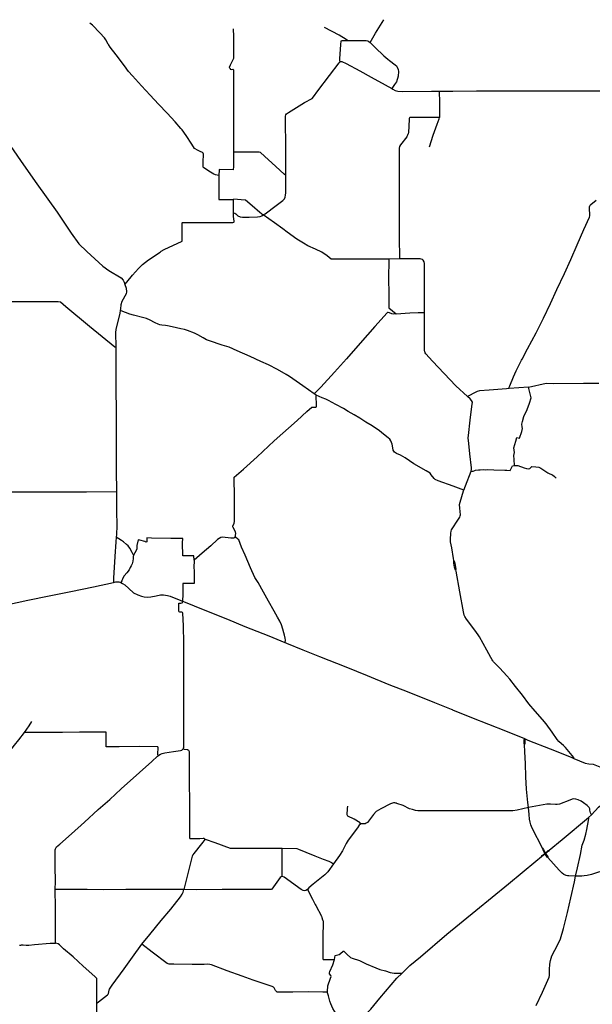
# Model space of a CAD drawing. Header units: millimetres. Extents: x 664923 to 767831, y 3118803 to 3207600.
# Tile 130 of 256: x 678694 to 686149, y 3193123 to 3205937. Entities that reach past the tile are written whole.
import ezdxf

# ---------------------------------------------------------------- set-up
doc = ezdxf.new("R2010")
doc.units = ezdxf.units.MM
doc.layers.add('roads_2', color=2, linetype='Continuous')
doc.layers.add('roads_3', color=3, linetype='Continuous')

msp = doc.modelspace()

# ---------------------------------------------------------------- linework, layer by layer
at = {"layer": 'roads_2'}
for points in [[(681478.37, 3203424.35), (681494.45, 3203419.7), (681509.08, 3203409.58), (681535.57, 3203385.6), (681562.99, 3203369.88), (681595.17, 3203365.12), (681683.36, 3203367.38), (681791.28, 3203371.37), (681823.66, 3203376.97), (681846.3, 3203384.52), (681864.48, 3203395.26), (681889.11, 3203410.48), (682035.09, 3203518.62), (682121.92, 3203584.59), (682140.82, 3203605.25), (682152.1, 3203627.9), (682156.31, 3203652.01), (682157.23, 3203683.27), (682158.53, 3203846.89), (682158.31, 3203907.67), (682158.12, 3203962.2), (682159.35, 3204107.91), (682158.6, 3204255.51), (682157.29, 3204383.62), (682156.2, 3204530.16), (682156.65, 3204680.59), (682159.48, 3204698.63), (682167.78, 3204710.43), (682193.67, 3204729.7), (682400.71, 3204858.82), (682500.15, 3204912.77), (682519.83, 3204930.71), (682577.21, 3205009.05), (682725.74, 3205208.73), (682851.59, 3205375.29), (682864.63, 3205386.91), (682875.26, 3205392.3), (682889.24, 3205392.77), (682944.31, 3205365.1), (683122.93, 3205271.38), (683268.77, 3205189.83), (683452.14, 3205088.99), (683538.97, 3205039.74), (683551.55, 3205032.6), (683583.76, 3205014.47), (683615.11, 3205006.23), (683678.98, 3205003.79), (684055.32, 3205005.12), (684156.37, 3205005.22), (684332.82, 3205005.41), (684639.65, 3205008.72), (684946.76, 3205008.81), (685265.66, 3205009.55), (685587.55, 3205010.83), (685893.17, 3205010.76), (686448.2, 3205010.98)], [(684156.37, 3205005.22), (684159.62, 3204859.77), (684159.03, 3204665.35)], [(684159.03, 3204665.35), (683998.06, 3204664.72), (683783.03, 3204662.66), (683771.94, 3204661.57), (683767.14, 3204658.04), (683765.65, 3204649.74), (683763.78, 3204636.36), (683756.95, 3204470.13), (683750.37, 3204450.16), (683748.79, 3204445.38), (683734.03, 3204414.09), (683651.55, 3204306.71), (683640.79, 3204286.06), (683636.23, 3204266.66), (683634.55, 3204212.33), (683634.22, 3204015.61), (683635.68, 3203633.12), (683635.95, 3203308.03), (683634.84, 3203111.13), (683637.45, 3202824.02)], [(678578.89, 3204287.69), (678742.68, 3204045.56), (678917.46, 3203800.87), (679180.97, 3203431.95), (679363.33, 3203158.5), (679462.34, 3203019.32), (679567.87, 3202919.17), (679777.68, 3202728.63), (679853.77, 3202674.02), (680016.74, 3202575.03), (680041.81, 3202546.57), (680054.25, 3202521.17), (680064.02, 3202490.22), (680079.57, 3202441), (680085.22, 3202392.84), (680080.26, 3202370.35), (680022.6, 3202267.76), (680012.65, 3202226.82), (680007.43, 3202174.6), (680002.51, 3202150.67), (679995.88, 3202118.48), (679943.95, 3201904.39), (679942.74, 3201863.95), (679944.06, 3201673.92), (679947.82, 3201380.01), (679947.92, 3201128.2), (679949.31, 3200845.64), (679949.5, 3200587.82), (679948.72, 3200339.24), (679949.91, 3200069.74), (679954.98, 3199794.7), (679955.87, 3199546.26), (679955.7, 3199476.5)], [(680534.83, 3202922.86), (680572.9, 3202946.04), (680694.78, 3203002.82), (680802.34, 3203049.93), (680808.97, 3203056), (680810.37, 3203062.72), (680810.09, 3203271.24), (680811.03, 3203290.87), (680815.69, 3203295.91), (680827.64, 3203298.08), (681111.36, 3203297.08), (681329.7, 3203297.03), (681471.2, 3203296.03), (681483.38, 3203299.44), (681487.77, 3203305.22), (681488.1, 3203315.66), (681478.2, 3203374.33), (681478.29, 3203400.6)], [(681478.29, 3203400.6), (681478.32, 3203411.03)], [(681478.32, 3203411.03), (681478.37, 3203424.35)], [(680064.02, 3202490.22), (680088.66, 3202520.23), (680164.54, 3202610.42), (680242.73, 3202699.05), (680290.98, 3202750.9), (680373.14, 3202810.36), (680522.01, 3202912.98)], [(680522.01, 3202912.98), (680534.83, 3202922.86)], [(684345.33, 3198862.41), (684345.08, 3198899.02), (684344.05, 3198922.62), (684318.21, 3199064.95), (684304.08, 3199140.58), (684303.75, 3199171.65), (684306.33, 3199255.36), (684310.65, 3199282.28), (684317.75, 3199299.32), (684407.97, 3199438.14), (684425.74, 3199464.55), (684430.59, 3199478.14), (684431.83, 3199492.8), (684423.58, 3199578.61), (684421.48, 3199628.38), (684427.42, 3199655.83), (684473.81, 3199804.02), (684477.61, 3199814.69), (684496.98, 3199869.01), (684572.14, 3200060.66), (684578.19, 3200087.23), (684578.14, 3200105.17), (684554.91, 3200284.8), (684539.54, 3200421.27), (684531.91, 3200493.42), (684535.13, 3200523.62), (684558.97, 3200725.85), (684581.57, 3200903.66), (684588.07, 3200959.69), (684577.99, 3200982.54), (684557.07, 3201003.62), (684524.42, 3201033.71), (684373.46, 3201172.83), (684222.61, 3201333.6), (684069.21, 3201494.79), (683980.73, 3201589.12), (683971.04, 3201601.84), (683967.39, 3201612.84), (683966.58, 3201634.92), (683966, 3201859.51), (683966.37, 3202039.49), (683966.13, 3202127.38), (683965.8, 3202249.82), (683965.76, 3202440.59), (683965.76, 3202629.75), (683965.92, 3202764.36), (683960, 3202786.83), (683948.15, 3202805.27), (683936.43, 3202814.75), (683922.7, 3202820.29), (683906.01, 3202822.55), (683725.57, 3202823.59), (683637.45, 3202824.02)], [(677010.82, 3202265.41), (677259.34, 3202265.5), (677894.69, 3202267.13), (678460.41, 3202267.01), (678968.84, 3202267.96), (679196.72, 3202269.95), (679224.28, 3202264.6), (679296.43, 3202203.75), (679602.58, 3201950.2), (679934.2, 3201677.03), (679944.06, 3201673.92)], [(679955.7, 3199476.5), (679958.15, 3199425.42)], [(679958.15, 3199425.42), (679957.96, 3199349.45), (679953.68, 3199237.48), (679951.21, 3199201.9), (679946.98, 3199140.72), (679934.35, 3198949.92), (679916.55, 3198669.46), (679913.4, 3198612.96)], [(684354.66, 3198810.63), (684345.33, 3198862.41)], [(684846.66, 3197604.33), (684828.83, 3197634.65), (684774.93, 3197730.97), (684679.99, 3197903.3), (684662.17, 3197933.3), (684620.64, 3197990.76), (684510.94, 3198136.8), (684488.64, 3198170.97), (684481.22, 3198186.05), (684471.97, 3198229.65), (684425.01, 3198489.72), (684376.07, 3198757.8), (684372.86, 3198767.13), (684368.85, 3198774.21), (684363.44, 3198783.75), (684354.66, 3198810.63)], [(678418.8, 3198300.75), (678799.45, 3198380.86), (679078.71, 3198439.63), (679357.99, 3198496.31), (679653.12, 3198557.19), (679913.4, 3198612.96), (679944.7, 3198619.67), (679968.52, 3198621.67), (679982.8, 3198620.96), (679996.87, 3198618.15), (680011.25, 3198611.16), (680033.4, 3198600.34), (680064.57, 3198581.29), (680115.37, 3198532.75), (680177.76, 3198475.79), (680230.56, 3198449.86), (680278.52, 3198433.39), (680316.03, 3198427.23), (680359.38, 3198421.85), (680401.19, 3198425.3), (680470.41, 3198440.11), (680525.69, 3198450.04), (680567.07, 3198450.69), (680620.04, 3198443.14), (680651.3, 3198433.16), (680815.08, 3198368.32), (680828.27, 3198363.1), (681104.82, 3198250.41), (681400.4, 3198133.13), (681624.96, 3198041.02), (681937.74, 3197916.58), (682145.84, 3197832.15)], [(679160.63, 3193917.37), (679161.03, 3193934.61), (679160.26, 3194034.33), (679158.58, 3194382.1), (679158, 3194614.96), (679158.61, 3194719.04), (679156.95, 3194914.2), (679157.85, 3195133.02), (679159.4, 3195146.02), (679164.68, 3195156.94), (679175.36, 3195171.05), (679218, 3195208.3), (679370.05, 3195342.91), (679536.67, 3195492.65), (679716.88, 3195656.16), (679866.41, 3195790.35), (680014.57, 3195924.89), (680252.88, 3196139.5), (680412.76, 3196283.34), (680487.97, 3196351.89), (680500.21, 3196362.73), (680504.68, 3196366.68), (680527.45, 3196379.04), (680549.3, 3196387.89), (680585.37, 3196396.39), (680695.12, 3196414.35), (680787.67, 3196427.16), (680803.57, 3196431.1), (680815.56, 3196439.5), (680823.21, 3196447.73), (680826.86, 3196456.11), (680829.65, 3196471.08), (680829.65, 3196537.97), (680830.5, 3196783.04), (680830.76, 3196994.41), (680829.83, 3197265.73), (680829.71, 3197554.58), (680830.23, 3197820.7), (680826.14, 3198046.5), (680816.68, 3198211.71), (680811.87, 3198220.4), (680806.3, 3198224.14), (680797.46, 3198226.47), (680779.57, 3198226.46), (680769.33, 3198230.4), (680763.98, 3198237.71), (680764.3, 3198322.86), (680766.48, 3198341.78), (680773.87, 3198344.91), (680793.42, 3198343.85), (680811.25, 3198347.68), (680814.46, 3198353.21), (680815.08, 3198368.32)], [(682145.84, 3197832.15), (682150.56, 3197830.24)], [(682150.56, 3197830.24), (682152, 3197829.65), (682166.29, 3197823.86), (682381.67, 3197737.2), (682596.34, 3197650.08), (682939.05, 3197512.62), (683218.44, 3197401.41), (683500.7, 3197286.05), (683739.11, 3197192.81), (684096.44, 3197049.34), (684309.75, 3196963.91)], [(684854.12, 3197593.6), (684846.66, 3197604.33)], [(684858.95, 3197586.65), (684854.12, 3197593.6)], [(684863.78, 3197579.7), (684858.95, 3197586.65)], [(685909.6, 3196322.81), (685907.34, 3196333.6), (685889.08, 3196361.17), (685798.05, 3196466.53), (685774.51, 3196491.25), (685747.3, 3196514.3), (685711.62, 3196545.05), (685692.73, 3196568.22), (685627.06, 3196666.63), (685550.39, 3196771.31), (685500.17, 3196828.52), (685405.66, 3196935.68), (685321.7, 3197033.33), (685239.39, 3197144.13), (685148, 3197258.71), (685073.33, 3197355.36), (685036.1, 3197396.89), (684944.5, 3197495.8), (684892.23, 3197551.37), (684863.78, 3197579.7)], [(684309.75, 3196963.91), (684322.91, 3196958.63)], [(684322.91, 3196958.63), (684330.93, 3196955.42)], [(684330.93, 3196955.42), (684338.4, 3196952.43)], [(684338.4, 3196952.43), (684373.04, 3196938.56), (684577.61, 3196856.89), (685018.08, 3196679.86), (685265.17, 3196581.85), (685311.87, 3196562.4), (685598.63, 3196446.91), (685872.66, 3196337.76), (685909.6, 3196322.81), (686057.95, 3196262.78), (686103.97, 3196252.81), (686158.57, 3196246.24), (686355.71, 3196170.75), (686386.79, 3196157.76), (686408.26, 3196146.7), (686436.03, 3196121.56), (686475.33, 3196078.2), (686488.31, 3196070.96), (686521.43, 3196062.42), (686580.81, 3196050.35), (686668.31, 3196027.54)], [(685267.48, 3196502.55), (685262.89, 3196513.44), (685261.89, 3196560.64), (685265.17, 3196581.85)], [(685265.17, 3196581.85), (685271.5, 3196556.18), (685271.44, 3196514.31), (685267.48, 3196502.55)], [(685501.23, 3195154.02), (685368.3, 3195415.75), (685350.02, 3195457.1), (685340.12, 3195494.2), (685332.43, 3195531.56), (685326.8, 3195592.34), (685316.88, 3195683.81), (685309.58, 3195751.06), (685293.66, 3195921.59), (685282.05, 3196081.36), (685277.31, 3196255.12), (685271.67, 3196408.4), (685267.48, 3196502.55)], [(683577.76, 3195745.89), (683559.83, 3195744.61), (683521.29, 3195731.55), (683395.18, 3195668.73), (683334.86, 3195630.03), (683301.74, 3195593.58), (683220.86, 3195490.33), (683204.9, 3195478.84), (683191.67, 3195473.61), (683164.85, 3195471.98), (683140.66, 3195471.19), (683126.84, 3195464.95), (683114.88, 3195455.53), (683091.61, 3195421.44), (682972.51, 3195259.3), (682944.89, 3195215.29), (682894.96, 3195118.37), (682856.82, 3195058.08), (682780.11, 3194952.64), (682704.07, 3194848.09), (682666.75, 3194805.87), (682513.68, 3194684.88), (682459.9, 3194638.85), (682439.09, 3194615.56), (682418.09, 3194602.04), (682402.44, 3194599.32), (682386.67, 3194604.55), (682360.84, 3194618.93), (682135.69, 3194775.31), (682115.44, 3194784.31), (682110.49, 3194786.15), (682099.22, 3194783.51), (682085.08, 3194772.6), (681975.97, 3194621.64), (681966.43, 3194615.19), (681657.3, 3194615.53), (681328.35, 3194615.85), (681001.08, 3194614.56), (680832.66, 3194615.3), (680822.25, 3194615.33)], [(683591.07, 3195741.37), (683577.76, 3195745.89)], [(683598.65, 3195738.78), (683591.07, 3195741.37)], [(683605.95, 3195736.3), (683598.65, 3195738.78)], [(686139.98, 3195589.99), (686132.85, 3195597.3), (686127.43, 3195614.51), (686118.77, 3195650.64), (686115.08, 3195667.14), (686107.95, 3195684.55), (686082.79, 3195711.66), (686033.54, 3195745.68), (686002.14, 3195766.12), (685966.84, 3195784.78), (685936.37, 3195792.33), (685908.67, 3195795.05), (685885.23, 3195791.75), (685857.74, 3195781.57), (685720.56, 3195729.22), (685693.5, 3195722.94), (685670.74, 3195722.57), (685605.29, 3195729.06), (685555.87, 3195728.02), (685316.88, 3195683.81), (685170.12, 3195650.42), (685115.27, 3195639.21), (685012.48, 3195639.29), (684485.93, 3195642.38), (684196.67, 3195641.18), (683928.2, 3195641.78), (683876.56, 3195642.18), (683846.4, 3195645.83), (683808.31, 3195655.94), (683770.91, 3195668.25), (683684.6, 3195709.24), (683605.95, 3195736.3)], [(685586.5, 3195127.6), (685756.79, 3195268.54), (686100.59, 3195552), (686139.98, 3195589.99), (686229.35, 3195687.05), (686278.05, 3195726.92), (686417.92, 3195822.92)], [(685416.95, 3193107.53), (685498.93, 3193280.36), (685586, 3193474.26), (685590.19, 3193497.62), (685591.54, 3193574.02), (685597.59, 3193644.39), (685605.49, 3193692.71), (685623.75, 3193752.25), (685660.5, 3193826.62), (685712.27, 3193925.83), (685734.95, 3193976.6), (685774.17, 3194110.67), (685824.92, 3194318.71), (685870.54, 3194510.34), (685916.15, 3194718.53), (685932.4, 3194792.27), (685955.61, 3194897.64), (685995.36, 3195074.08), (686019.15, 3195193.04), (686042.56, 3195258.91), (686066.74, 3195338.43), (686079.74, 3195397.31), (686099.65, 3195513.53), (686101.93, 3195539.37), (686100.59, 3195552)], [(685586.5, 3195127.6), (685580.56, 3195117.75), (685540.98, 3195085.15), (685534.78, 3195080.04), (685500.63, 3195051.91), (685488.96, 3195045.35)], [(685488.96, 3195045.35), (685497.41, 3195058.57), (685531.41, 3195086.63), (685537.57, 3195091.72), (685576.14, 3195123.54), (685586.5, 3195127.6)], [(685572.22, 3195031.28), (685560.53, 3195039.78), (685538.53, 3195072.66), (685534.78, 3195080.04), (685531.41, 3195086.63), (685524.25, 3195100.67), (685507.62, 3195133.46), (685501.23, 3195154.02)], [(685501.23, 3195154.02), (685514.68, 3195135.47), (685532.01, 3195102.51), (685537.57, 3195091.72), (685540.98, 3195085.15), (685546.47, 3195074.51), (685569.32, 3195041.82), (685572.22, 3195031.28)], [(687342.67, 3195168.41), (687182.46, 3195133.8), (686917.95, 3195052.73), (686604.4, 3194959.8), (686523.52, 3194935.83), (686139.23, 3194813.25), (686082.01, 3194798.21), (686045.05, 3194793.49), (686013.6, 3194790.23), (685932.4, 3194792.27), (685843.75, 3194795.56), (685827.33, 3194796.76), (685810.62, 3194800.39), (685777.63, 3194813.01), (685755.61, 3194827.98), (685715.55, 3194868.99), (685572.22, 3195031.28)], [(682268.45, 3192609.93), (682291.44, 3192621.09), (682496.83, 3192713.46), (682742.69, 3192810.87), (682935.24, 3192889.72), (683077.14, 3192947.83), (683190.65, 3192997.68), (683227.89, 3193021.01), (683264.5, 3193060.1), (683380.97, 3193202.06), (683531.2, 3193377.56), (683606.18, 3193462.01), (683672.31, 3193526.72), (683775.35, 3193627.56), (683910.71, 3193740.47), (684256.62, 3194035.35), (684634.72, 3194345.43), (685057.1, 3194691.33), (685413.23, 3194984.27), (685488.96, 3195045.35)], [(680814, 3194615.36), (680676.51, 3194615.78), (680428.5, 3194615.21), (680076.42, 3194616.3), (679780.82, 3194614.16), (679571.85, 3194617.21), (679368.71, 3194615.98), (679158, 3194614.96)], [(680822.25, 3194615.33), (680814, 3194615.36)], [(678691.89, 3193890.44), (678707.23, 3193893)], [(678707.23, 3193893), (678716.31, 3193896.82)], [(678716.31, 3193896.82), (678741.03, 3193897.4), (678779.63, 3193893.54), (678814.27, 3193893.88), (678888.06, 3193900.96), (679089.04, 3193919.55), (679128.17, 3193919.77), (679160.63, 3193917.37)], [(679697.56, 3193310.42), (679697.6, 3193459.88), (679691.62, 3193468.5), (679673.45, 3193485.27), (679519.38, 3193620.98), (679389.95, 3193739.75), (679266.34, 3193846.16), (679213.41, 3193895.45), (679194.19, 3193910.5), (679177.2, 3193914.35), (679160.63, 3193917.37)], [(679697.56, 3193298.76), (679697.56, 3193310.42)], [(679697.61, 3193153.56), (679697.56, 3193298.76)], [(679861.92, 3191690.5), (679818.68, 3191717.33), (679760.83, 3191743.74), (679698.72, 3191769.32), (679698.68, 3191984.89), (679698.82, 3192251.4), (679698.78, 3192443.14), (679697.21, 3192619.16), (679699.82, 3192802.23), (679699.38, 3192968.4), (679697.68, 3193138.21), (679697.61, 3193145.18)], [(679697.61, 3193145.18), (679697.61, 3193153.56)]]:
    msp.add_lwpolyline(points, dxfattribs=at)
at = {"layer": 'roads_3'}
for points in [[(679844.18, 3205619.6), (679815.41, 3205676.53), (679799.9, 3205699.79), (679739.26, 3205764.61), (679641.63, 3205866.09), (679609.06, 3205891.4)], [(683255.4, 3205638.72), (683328.65, 3205759.72), (683435.56, 3205936.57)], [(681474.98, 3205815.58), (681476.3, 3205716.33), (681478.03, 3205495.7), (681478.9, 3205440.62), (681476.57, 3205430.15), (681434.72, 3205346.34), (681423.25, 3205314.39), (681426.79, 3205311.72)], [(682961.65, 3205664.16), (682958.51, 3205672.32), (682946.16, 3205680.07), (682854.74, 3205734.71), (682664.51, 3205836.93)], [(679848.7, 3205611.76), (679844.18, 3205619.6)], [(680969.84, 3204261.81), (680936.52, 3204315.87), (680860.1, 3204429.99), (680810.21, 3204503.55), (680793.52, 3204521.73), (680716.34, 3204605.81), (680613.31, 3204718.29), (680502.78, 3204836.43), (680391.94, 3204952.81), (680280.64, 3205075.51), (680162.37, 3205204.24), (680111.9, 3205261.54), (680057.28, 3205336.15), (679949.36, 3205480.66), (679873.72, 3205579.86), (679848.7, 3205611.76)], [(682864.63, 3205386.91), (682860.37, 3205397.34), (682861.84, 3205426.85), (682874.37, 3205615.02), (682877.74, 3205658.59), (682882.96, 3205663.76), (682895.29, 3205664.31), (682961.65, 3205664.16), (683039.95, 3205663.98), (683205.57, 3205665.91), (683224.67, 3205663.05), (683239.46, 3205653.63), (683255.4, 3205638.72), (683323.98, 3205574.6), (683436.47, 3205467.57), (683487.67, 3205420.82), (683508.76, 3205403.43), (683584.07, 3205348.65), (683599.14, 3205333.97), (683608.55, 3205319.03), (683621.03, 3205288.34), (683626.19, 3205263.49), (683623.14, 3205199.74), (683599.03, 3205130.03), (683575.24, 3205094.54), (683538.97, 3205039.74)], [(681426.79, 3205311.72), (681433.41, 3205303.39)], [(681433.41, 3205303.39), (681436.07, 3205292.76), (681455.07, 3205290.33), (681471.02, 3205291.07), (681476.38, 3205283.72), (681477.84, 3205270.08), (681477.72, 3205087.9), (681479.04, 3204790.19), (681478.61, 3204616.25), (681478.78, 3204448.46), (681479.3, 3204269.79), (681479.72, 3204213.23)], [(684030.11, 3204280.18), (684078.83, 3204432.62), (684129.43, 3204576.16), (684156.5, 3204646.34), (684159.03, 3204665.35)], [(680978.54, 3204257.74), (680969.84, 3204261.81)], [(681286.9, 3203909.09), (681242.55, 3203916.1), (681220.01, 3203924.69), (681176.17, 3203952.44), (681092, 3204009.56), (681084.63, 3204018.05), (681081.97, 3204030.82), (681082.06, 3204080.67), (681086.21, 3204186.93), (681083.02, 3204199.52), (681074.09, 3204206.57), (681044.73, 3204221.91), (681010.44, 3204237.87), (680978.54, 3204257.74)], [(682158.31, 3203907.67), (682135.49, 3203925.19), (682027.37, 3204025.01), (681880.52, 3204160.22), (681829.15, 3204206.32), (681810.84, 3204211.99), (681679.61, 3204211.17), (681479.72, 3204213.23), (681475.69, 3204025.51), (681475.09, 3203984.78), (681294.67, 3203985.91), (681289.01, 3203981.11), (681286.9, 3203909.09), (681286.09, 3203738.54), (681285.55, 3203597.79), (681324.52, 3203594.67), (681405.62, 3203594.71), (681477.96, 3203595.76)], [(681477.96, 3203595.76), (681482.28, 3203604.39), (681575.47, 3203597.43), (681635.95, 3203591.17), (681721.18, 3203518.05), (681819.62, 3203431.22), (681864.48, 3203395.26)], [(681478.37, 3203424.35), (681478.5, 3203465.94), (681477.96, 3203595.76)], [(685067.67, 3201135.41), (685068.27, 3201155.01), (685073.55, 3201172.58), (685121.19, 3201288.19), (685159.69, 3201368.9), (685190, 3201426.24), (685226.18, 3201506.91), (685235.03, 3201517.17), (685307.36, 3201651.59), (685417.37, 3201860.02), (685513.09, 3202050.27), (685604.38, 3202242.28), (685687.05, 3202423.8), (685788.46, 3202632.78), (685869.94, 3202815.88), (685950.11, 3203008.17), (686038.5, 3203207.03), (686112.04, 3203365.62), (686115.24, 3203382.23), (686115.47, 3203396.5), (686112.08, 3203477.68), (686112.82, 3203503.23), (686119.91, 3203523.13), (686128.07, 3203533.62), (686197.76, 3203585.83)], [(683637.45, 3202824.02), (683498.9, 3202821.9), (683426.49, 3202820.79), (683122.58, 3202819.19), (682807.33, 3202818.55), (682763.38, 3202818.32), (682751.07, 3202821.81), (682699.07, 3202863.33), (682628.94, 3202910.31), (682545.52, 3202948.79), (682444.17, 3202995.29), (682388.39, 3203027.3), (682302.65, 3203081.17), (682175.88, 3203170.07), (682118.75, 3203213.81), (682011.36, 3203291.96), (681864.48, 3203395.26)], [(683498.9, 3202821.9), (683493.6, 3202558.46), (683493.68, 3202510.38), (683501.71, 3202427.2), (683501.94, 3202252.77), (683501.58, 3202187.41), (683593.96, 3202109.94), (683772.36, 3202120.61), (683882.16, 3202125.8), (683966.13, 3202127.38)], [(680447.66, 3201993.81), (680391.03, 3202024.83), (680344.72, 3202049.56), (680310.18, 3202056.59), (680176.9, 3202089.77), (680128.9, 3202103.42), (680072.01, 3202127.1), (680015.76, 3202149.44), (680002.51, 3202150.67)], [(683593.96, 3202109.94), (683561.88, 3202105.06), (683540.53, 3202109.78), (683509.1, 3202122.17), (683489.37, 3202126.22), (683482, 3202124.27), (683476.76, 3202119.82), (683318.1, 3201942.86), (683125.41, 3201725.08), (682949.33, 3201523.22), (682791.56, 3201348.35), (682613.48, 3201155.66), (682527.19, 3201067.76)], [(680457.25, 3201989.41), (680447.66, 3201993.81)], [(684477.61, 3199814.69), (684339.03, 3199865.63), (684143.23, 3199936.08), (684103.37, 3199953.01), (684088.96, 3199964.18), (684052.82, 3200015.04), (684036.97, 3200033.83), (683983.98, 3200063.9), (683825.1, 3200158.37), (683712.34, 3200232.75), (683653.39, 3200267.29), (683598.69, 3200292.14), (683574.85, 3200309.33), (683558.59, 3200333.81), (683551.22, 3200365.6), (683544.1, 3200412.52), (683535.73, 3200434.84), (683526.37, 3200457.15), (683514.63, 3200475.52), (683492.55, 3200495.83), (683410.22, 3200560.28), (683373.28, 3200589.15), (683327.96, 3200620.17), (683281.36, 3200650.19), (683200.73, 3200700.82), (683120.58, 3200751.79), (683047.93, 3200794.41), (682972.31, 3200838.13), (682908.21, 3200877.8), (682809.59, 3200928.64), (682713.22, 3200981.47), (682678.1, 3200998.98), (682631.72, 3201014.84), (682594.79, 3201032.81), (682555.98, 3201049.91), (682527.19, 3201067.76), (682379.28, 3201172.78), (682208.04, 3201294.89), (682163.03, 3201317.46), (682052.38, 3201384.38), (681934.64, 3201445.01), (681831.54, 3201489.6), (681693, 3201551.53), (681524.02, 3201625.21), (681420.37, 3201673.2), (681330.27, 3201702.55), (681165.5, 3201759.02), (681127.83, 3201772.11), (681084.94, 3201795.51), (681011.84, 3201836.35), (680971.62, 3201855.73), (680877.18, 3201891.52), (680839.71, 3201902.65), (680790.8, 3201912.94), (680679.83, 3201939.2), (680618.75, 3201954.19), (680592.69, 3201957.36), (680546.17, 3201961.51), (680520.24, 3201966.97), (680495.41, 3201975.21), (680457.25, 3201989.41)], [(685137.3, 3200136.33), (685131.49, 3200211.04), (685127.55, 3200263.71), (685135.21, 3200305.97), (685127.73, 3200364.45), (685154.95, 3200452.12), (685167.77, 3200499.36), (685203.25, 3200490.66), (685233.73, 3200578.86), (685238.7, 3200616.21), (685237.99, 3200639.8), (685232.41, 3200670.96), (685241.35, 3200705.77), (685257.44, 3200773.23), (685299.87, 3200861.64), (685332.38, 3200945.32), (685353.97, 3201017.11), (685318.86, 3201156.02), (685067.67, 3201135.41), (685033.24, 3201132.59), (684807.94, 3201116.55), (684679.48, 3201106.44), (684650.71, 3201097.23), (684633.03, 3201088.67), (684524.42, 3201033.71)], [(685318.86, 3201156.02), (685548.4, 3201204.53), (685640.35, 3201203.72), (686034.23, 3201205.19), (686234.75, 3201207.11)], [(681506.97, 3199249.25), (681501.63, 3199272.87), (681471.86, 3199326.27), (681468.44, 3199337.95), (681469.51, 3199343.96), (681486.2, 3199386.34), (681491.21, 3199405.98), (681490.4, 3199501.96), (681489.52, 3199719.68), (681487.23, 3199983.19), (681605.89, 3200087.94), (681785.18, 3200249.8), (682006.83, 3200454.23), (682306.83, 3200719.68), (682433.24, 3200836.4), (682498.71, 3200895.87), (682550.58, 3200894.74), (682557.54, 3200899.24), (682558.37, 3200909.34), (682555.98, 3201049.91)], [(677018.62, 3200343.58), (677032.67, 3200331.47), (677062.92, 3200312.11), (677163.53, 3200264.64), (677321.41, 3200184.9), (677533.47, 3200074.84), (677740.45, 3199970.58), (677892.47, 3199890.14), (678067.4, 3199797.72), (678087.22, 3199794.8), (678200.51, 3199795.96), (678436.35, 3199790.8), (678701.6, 3199792.25), (678994.32, 3199792.39), (679303.25, 3199793.37), (679562.32, 3199794.15), (679954.98, 3199794.7)], [(684572.14, 3200060.66), (684599.79, 3200059.95), (684618.83, 3200070.15), (684629.21, 3200072.39), (684667.3, 3200077.37), (684690.64, 3200079.35), (684732.93, 3200082.1), (684762.83, 3200078.66), (684785.23, 3200081.33), (684866.5, 3200077.56), (685009.31, 3200073.86), (685037.73, 3200075.7), (685079.7, 3200069.92), (685108.33, 3200131.62), (685137.3, 3200136.33), (685179.07, 3200135.28), (685260.07, 3200104.35), (685294.22, 3200095.92), (685324.33, 3200093.41), (685334.93, 3200096.58), (685362.28, 3200121.88), (685413.7, 3200118.33), (685451.96, 3200112.95), (685476.93, 3200099.32), (685571.16, 3200038.23), (685597.92, 3200028.3), (685629.62, 3200013.85), (685656.56, 3199993.33), (685677.79, 3199967.9)], [(680176.91, 3198969.31), (680156.78, 3199003.99), (680126.46, 3199059.88), (680107.31, 3199087.65), (680085.68, 3199106.19), (680047.42, 3199142.84), (680021.32, 3199159.45), (679951.21, 3199201.9)], [(681502.94, 3199200.28), (681490.22, 3199194.55), (681476.18, 3199189.4), (681442.45, 3199190.98), (681334.63, 3199200.18), (681310.86, 3199197.35), (681289.31, 3199187), (681270.86, 3199170.21), (681181.41, 3199088.55), (681069.24, 3198993.2), (680965.64, 3198902.02), (680961.53, 3198803.97), (680965.94, 3198770.14), (680967.63, 3198752.61), (680964.58, 3198598.38), (680818.21, 3198600.3), (680818.63, 3198460.71), (680815.08, 3198368.32)], [(681500.48, 3199204.23), (681506.97, 3199249.25)], [(682152, 3197829.65), (682154.62, 3197862.85), (682151.61, 3197888.2), (682143.44, 3197926.88), (682134.65, 3197959.2), (682121.89, 3198004.16), (682101.14, 3198060.51), (682080.53, 3198108.64), (682050.4, 3198163.01), (682008.3, 3198238.69), (681934.75, 3198368.72), (681867.79, 3198486.01), (681796.78, 3198611.2), (681753.98, 3198679.22), (681700.16, 3198803.7), (681628.2, 3198968.11), (681583.89, 3199070.28), (681546.57, 3199165.56), (681534.32, 3199174.49), (681502.94, 3199200.28), (681500.48, 3199204.23)], [(680237.48, 3199167.17), (680219.91, 3199092.9), (680218.35, 3199049.17), (680208.95, 3199027.42), (680176.91, 3198969.31), (680172.76, 3198946.89), (680172.63, 3198923.55), (680168.43, 3198888.71), (680160.5, 3198853.57), (680145.63, 3198830.25), (680133.53, 3198805.97), (680118.48, 3198778.41), (680089.38, 3198739.96), (680056.33, 3198697.98), (680036.85, 3198666.88), (680023.13, 3198634.13), (680011.25, 3198611.16)], [(680965.64, 3198902.02), (680962.56, 3198960.84), (680816.41, 3198961), (680815.53, 3199130.27), (680816.77, 3199186.13), (680662.14, 3199186.87), (680410.41, 3199188.91), (680348.96, 3199191.46), (680349.05, 3199139.83), (680336.38, 3199137.18), (680323.52, 3199146.81), (680256.88, 3199164.38), (680237.48, 3199167.17)], [(684345.08, 3198899.02), (684350.61, 3198890.55), (684357.66, 3198864.09)], [(684357.66, 3198864.09), (684366.8, 3198809.67)], [(684366.8, 3198809.67), (684371.2, 3198785.99), (684368.85, 3198774.21)], [(678057.78, 3195175.2), (678059.3, 3195176.93), (678080.23, 3195211.76), (678140.34, 3195312.08), (678221.84, 3195435.46), (678230.89, 3195455.59), (678269.4, 3195653.89), (678296.18, 3195791.22), (678309.7, 3195878.5), (678342.86, 3196066.29), (678350.1, 3196096.53), (678366.41, 3196127.72), (678391.85, 3196173.29), (678471.27, 3196287.87), (678501.94, 3196333.8), (678627.98, 3196495.1), (678680.78, 3196563.62), (678756.19, 3196661.48), (678818.39, 3196746.66), (678852.46, 3196803.86)], [(680500.21, 3196362.73), (680494.71, 3196368.84), (680492.6, 3196379.84), (680497.89, 3196464.72), (680492.12, 3196472.77), (680485.47, 3196474.98), (680249.18, 3196476.92), (679990.76, 3196475.41), (679831.58, 3196474.67), (679821.65, 3196474.72), (679818.76, 3196548.05), (679818.34, 3196662.46), (679641.23, 3196663.19), (679471.94, 3196662.89), (679252.03, 3196662.19), (679010.14, 3196661.93), (678756.19, 3196661.48)], [(680823.21, 3196447.73), (680836.11, 3196443.28), (680877.86, 3196437.15), (680891.18, 3196431.55), (680897.94, 3196422.76), (680901.04, 3196410.8), (680901.94, 3196265.99), (680902.38, 3196020.09), (680902.74, 3195751.21), (680904.06, 3195505.47), (680904.61, 3195333.73), (680904.22, 3195289.76), (680907.94, 3195282.66), (680917.71, 3195280.24), (681039.14, 3195281.62), (681082.31, 3195283.26), (681090.3, 3195283.19)], [(683126.84, 3195464.95), (683125.82, 3195471.37), (683125.07, 3195484.22), (683046.71, 3195531.18), (682964.85, 3195572.61), (682958.53, 3195589.48), (682961.07, 3195672.5), (682964.74, 3195701.04)], [(681107.62, 3195273.3), (681059.53, 3195212.13), (680959.73, 3195085.48), (680947.94, 3195067.3), (680941.41, 3195049.77), (680875.95, 3194791.4), (680832.66, 3194615.3)], [(681090.3, 3195283.19), (681099.15, 3195277.32)], [(681099.15, 3195277.32), (681107.62, 3195273.3), (681233.65, 3195227.15), (681433.32, 3195152.8), (681491.51, 3195153.13), (681691.96, 3195155.12), (681923.2, 3195154.3), (682078.51, 3195154.41), (682111.2, 3195153.77), (682302.8, 3195150.01), (682325.49, 3195143.21), (682419.96, 3195101.71), (682536.13, 3195054.36), (682645.01, 3195011.92), (682719.99, 3194985.61), (682752.74, 3194969.47), (682780.11, 3194952.64)], [(682110.49, 3194786.15), (682110.22, 3194893.09), (682110.87, 3195049.37), (682111.2, 3195153.77)], [(679848.27, 3193264.31), (679857.17, 3193304.92), (679863.14, 3193321.67), (679899.73, 3193372.2), (680054.87, 3193585.7), (680161.76, 3193737.86), (680285.36, 3193904.07), (680388.8, 3194033.04), (680537.65, 3194211.4), (680659.87, 3194362.6), (680788.97, 3194521.28), (680810.62, 3194556.08), (680822.3, 3194580.47), (680832.66, 3194615.3)], [(682439.09, 3194615.56), (682507.47, 3194489.17), (682540.42, 3194421.64), (682548.11, 3194407.11), (682622.14, 3194268.55), (682627.01, 3194253.58)], [(682627.01, 3194253.58), (682636.61, 3194221.01)], [(682636.61, 3194221.01), (682639.82, 3194215.14)], [(682644.07, 3194207.88), (682643.1, 3194192.6), (682639.71, 3193998.23), (682639.61, 3193825.78), (682639.6, 3193716.67), (682646.29, 3193708), (682790.91, 3193706.51)], [(682639.82, 3194215.14), (682644.07, 3194207.88)], [(682226.28, 3193282.21), (682131.22, 3193282.32), (682046.86, 3193283), (682036.5, 3193287.46), (682025.96, 3193302.94), (682007.85, 3193338.39), (682000.49, 3193344.91), (681982.98, 3193354.27), (681836.35, 3193400.55), (681733.84, 3193439.1), (681589.59, 3193488.42), (681396.17, 3193558.87), (681190.35, 3193635.74), (681168.67, 3193641.42), (681143.82, 3193643.25), (681094.58, 3193643.08), (680940.83, 3193642.68), (680701.49, 3193643.16), (680641.56, 3193643.23), (680627.16, 3193647.83), (680613.11, 3193656.03), (680420.76, 3193801.19), (680285.36, 3193904.07)], [(682695.62, 3193275.14), (682703.09, 3193290.88), (682705.74, 3193363.23), (682741.03, 3193461.45), (682748.99, 3193485.17), (682745.02, 3193496.41), (682728.75, 3193520.26), (682725.53, 3193531.75), (682732.32, 3193549.18), (682770.84, 3193635.15), (682790.91, 3193706.51), (682802.47, 3193757.15), (682817.05, 3193760.9), (682851.47, 3193770.49), (682869.15, 3193785.83), (682904.55, 3193813.25), (682915.9, 3193813.67), (682955.66, 3193772.38), (682998.94, 3193732.64), (683022.82, 3193722.23), (683118.94, 3193692.36), (683203.64, 3193650.27), (683332.15, 3193598.34), (683382.5, 3193574.27), (683454.94, 3193557.35), (683516.32, 3193537.48), (683541.87, 3193533.37), (683571.46, 3193529.57), (683625.71, 3193529.93), (683672.31, 3193526.72)], [(679697.68, 3193138.21), (679721.5, 3193154.07), (679839.4, 3193246.35), (679844.91, 3193254.38)], [(679844.91, 3193254.38), (679848.27, 3193264.31)], [(682252, 3193281.92), (682226.28, 3193282.21)], [(682935.24, 3192889.72), (682918.84, 3192900.03), (682877.23, 3192928.28), (682845.91, 3192956.49), (682813.96, 3192998.55), (682770.24, 3193070.14), (682744.33, 3193126.95), (682731.46, 3193162.28), (682713.57, 3193235.08), (682701.91, 3193270.03), (682695.62, 3193275.14), (682690.25, 3193279.49), (682677.5, 3193282.49), (682642.58, 3193282.75), (682450.23, 3193284.74), (682252, 3193281.92)]]:
    msp.add_lwpolyline(points, dxfattribs=at)

doc.saveas('drawing.dxf')
